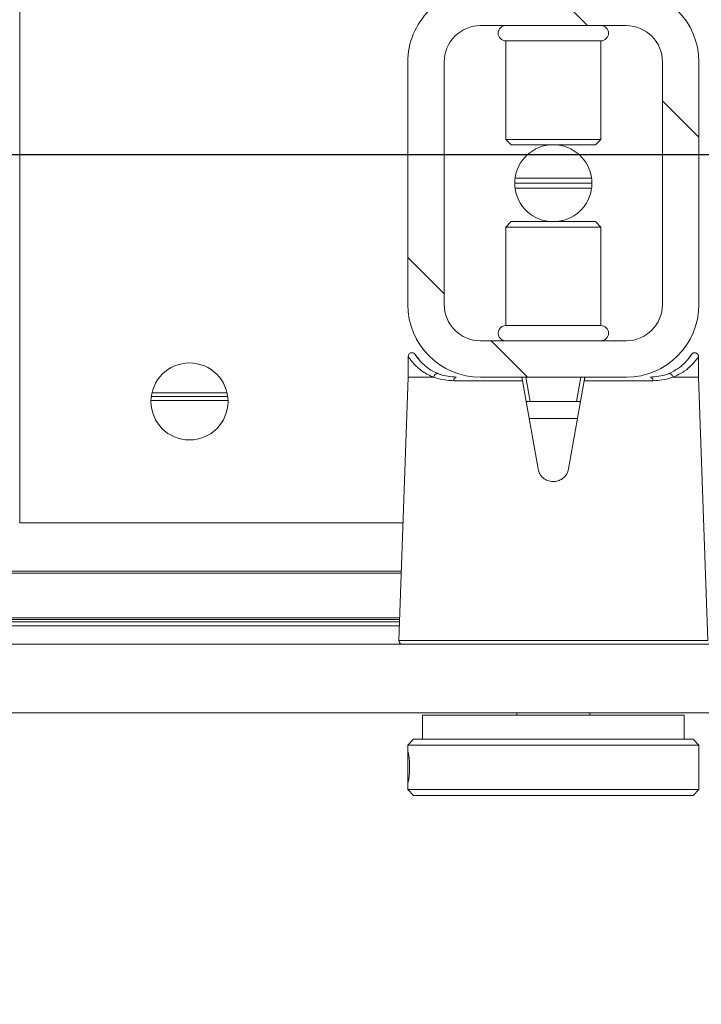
# Model space of a CAD drawing. Header units: feet. Extents: x 0 to 152726, y 0 to 59505.
# Tile 40 of 85: x 152357.9 to 152358.193, y 59280.515 to 59280.938. Entities that reach past the tile are written whole.
import ezdxf
from ezdxf import colors
from ezdxf.entities.mleader import LeaderData, LeaderLine
from ezdxf.math import Vec2, Vec3

# ---------------------------------------------------------------- set-up
doc = ezdxf.new("R2010")
doc.units = ezdxf.units.FT
doc.header["$LTSCALE"] = 0.1
doc.header["$MEASUREMENT"] = 0
doc.layers.add('BR_P_Rail_Object', color=251, linetype='Continuous', lineweight=30)
doc.layers.add('SC_Scratch7', color=252, linetype='Continuous', lineweight=0)
doc.layers.add('L-ANNO-NOTE', color=30, linetype='Continuous')
doc.styles.add('Arial', font='arial.ttf')
pattern_1 = [(135.001858, (9.823253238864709, -14.04069594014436), (0.2651559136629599, 0.2651731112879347), []), (135.001858, (9.646476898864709, -14.04070167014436), (0.2651559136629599, 0.2651731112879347), [])]

# ---------------------------------------------------------------- blocks, each defined once
blk = doc.blocks.new('HIGH ST SCREENWALL_2 PANEL PLAN_7')
at = {"layer": 'SC_Scratch7', "lineweight": 0, "extrusion": (0, 0, -1)}
h = blk.add_hatch(dxfattribs=at)
h.set_pattern_fill('ANSI32', color=256, scale=0.01, style=0, pattern_type=2)
h.set_pattern_definition(pattern_1)
h.paths.add_polyline_path([(2.39845531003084, 0.08396245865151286), (2.398458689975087, -0.02020399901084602, -0.4142135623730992), (2.367209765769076, -0.05145495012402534), (2.304709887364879, -0.05145697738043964, -0.414213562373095), (2.27345893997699, -0.02020805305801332), (2.273455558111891, 0.08395840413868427, -0.414213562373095), (2.304704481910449, 0.1152093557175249), (2.367204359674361, 0.1152113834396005, -0.414213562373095)])
h.paths.add_polyline_path([(2.289083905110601, -0.02020754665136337, 0.414213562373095), (2.304709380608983, -0.03583200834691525), (2.36720925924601, -0.03582998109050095, 0.414213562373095), (2.382833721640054, -0.02020450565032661), (2.382830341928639, 0.08396195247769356, 0.4142135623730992), (2.367204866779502, 0.09958641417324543), (2.304704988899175, 0.09958438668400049, 0.414213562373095), (2.289080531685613, 0.08395891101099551)])
h = blk.add_hatch(dxfattribs=at)
h.set_pattern_fill('ANSI32', color=256, scale=0.01, style=0, pattern_type=2)
h.set_pattern_definition(pattern_1)
h.paths.add_polyline_path([(2.398455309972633, 0.08396245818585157), (2.398458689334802, -0.02020399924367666, -0.4142135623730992), (2.36720976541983, -0.05145495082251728), (2.30470988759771, -0.05145697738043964, -0.414213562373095), (2.273458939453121, -0.02020805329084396), (2.273455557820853, 0.08395840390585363, -0.414213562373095), (2.304704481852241, 0.1152093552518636), (2.367204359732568, 0.1152113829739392, -0.414213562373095)])
h.paths.add_polyline_path([(2.289083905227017, -0.02020754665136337, 0.414213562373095), (2.304709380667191, -0.0358320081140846), (2.367209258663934, -0.03582998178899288, 0.414213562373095), (2.382833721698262, -0.0202045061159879), (2.382830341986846, 0.08396195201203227, 0.4142135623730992), (2.367204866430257, 0.09958641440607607), (2.304704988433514, 0.0995843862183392, 0.414213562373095), (2.289080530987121, 0.08395891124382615)])
at = {"layer": 'SC_Scratch7', "lineweight": 0}
for p, q in [((-2.398448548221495, 0.2924036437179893), (-2.398448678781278, 0.2884054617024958)), ((-2.39844854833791, 0.2924036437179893), (-2.39844867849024, 0.2884054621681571)), ((-2.395948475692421, 0.2949035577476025), (-2.39844854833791, 0.2924036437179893)), ((-2.39594847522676, 0.2949035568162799), (-2.398448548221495, 0.2924036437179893)), ((-2.39844854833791, 0.2924036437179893), (-2.273448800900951, 0.2923995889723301)), ((-2.398448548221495, 0.2924036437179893), (-2.273448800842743, 0.2923995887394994)), ((-2.395948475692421, 0.2949035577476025), (-2.275948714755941, 0.2948996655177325)), ((-2.39594847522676, 0.2949035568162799), (-2.275948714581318, 0.2948996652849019)), ((-2.273448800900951, 0.2923995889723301), (-2.275948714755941, 0.2948996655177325)), ((-2.273448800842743, 0.2923995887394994), (-2.275948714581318, 0.2948996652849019)), ((-2.273448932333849, 0.2883349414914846), (-2.273448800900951, 0.2923995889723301)), ((-2.273448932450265, 0.2883349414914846), (-2.273448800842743, 0.2923995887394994)), ((-2.39844867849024, 0.2884054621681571), (-2.398449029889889, 0.2775612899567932)), ((-2.398448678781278, 0.2884054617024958), (-2.398449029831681, 0.2775612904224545)), ((-2.273449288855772, 0.2773599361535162), (-2.273448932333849, 0.2883349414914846)), ((-2.273449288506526, 0.2773599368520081), (-2.273448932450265, 0.2883349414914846)), ((-2.39844903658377, 0.2773642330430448), (-2.398449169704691, 0.2732895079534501)), ((-2.398449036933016, 0.2773642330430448), (-2.398449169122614, 0.2732895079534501)), ((-2.27344942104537, 0.2732854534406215), (-2.273449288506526, 0.2773599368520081)), ((-2.273449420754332, 0.2732854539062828), (-2.273449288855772, 0.2773599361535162)), ((-2.398449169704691, 0.2732895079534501), (-2.395949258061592, 0.2707894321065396)), ((-2.398449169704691, 0.2732895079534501), (-2.27344942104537, 0.2732854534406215)), ((-2.398449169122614, 0.2732895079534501), (-2.395949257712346, 0.2707894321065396)), ((-2.398449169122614, 0.2732895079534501), (-2.273449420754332, 0.2732854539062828)), ((-2.395949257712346, 0.2707894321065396), (-2.275949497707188, 0.270785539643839)), ((-2.395949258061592, 0.2707894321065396), (-2.275949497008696, 0.270785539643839)), ((-2.392199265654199, 0.2707893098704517), (-2.39219960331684, 0.260372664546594)), ((-2.392199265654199, 0.2707893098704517), (-2.392199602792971, 0.2603726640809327)), ((-2.279699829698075, 0.2603690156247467), (-2.279699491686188, 0.270785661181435)), ((-2.279699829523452, 0.260369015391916), (-2.279699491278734, 0.2707856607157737)), ((-2.275949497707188, 0.270785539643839), (-2.273449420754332, 0.2732854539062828)), ((-2.275949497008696, 0.270785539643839), (-2.27344942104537, 0.2732854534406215)), ((-4.330737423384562, 0.2594414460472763), (-0.3411620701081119, 0.2593120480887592)), ((-2.279699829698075, 0.2603690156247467), (-2.39219960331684, 0.260372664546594)), ((-2.279699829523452, 0.260369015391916), (-2.392199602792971, 0.2603726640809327)), ((-2.35157468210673, 0.2603713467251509), (-2.351574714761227, 0.2593772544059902)), ((-2.351574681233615, 0.2603713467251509), (-2.351574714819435, 0.2593772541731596)), ((-2.320324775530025, 0.2593762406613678), (-2.320324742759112, 0.2603703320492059)), ((-2.320324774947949, 0.2593762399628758), (-2.320324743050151, 0.2603703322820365)), ((-4.330738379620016, 0.2299415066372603), (-0.3411630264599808, 0.2298121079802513)), ((-2.402237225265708, 0.2283440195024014), (-2.398290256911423, 0.1152123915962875)), ((-2.335950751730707, 0.2283418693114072), (-2.402237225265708, 0.2283440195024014)), ((-2.402237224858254, 0.2283440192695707), (-2.398290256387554, 0.1152123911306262)), ((-2.335950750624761, 0.2283418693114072), (-2.402237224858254, 0.2283440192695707)), ((-2.269664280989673, 0.2283397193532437), (-2.335950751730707, 0.2283418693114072)), ((-2.269664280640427, 0.2283397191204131), (-2.335950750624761, 0.2283418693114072)), ((-2.273618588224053, 0.1152083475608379), (-2.269664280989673, 0.2283397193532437)), ((-2.273618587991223, 0.1152083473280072), (-2.269664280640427, 0.2283397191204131)), ((-4.174489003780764, 0.2203500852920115), (-2.401956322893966, 0.2202925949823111)), ((-4.173220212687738, 0.2220823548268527), (-2.402016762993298, 0.2220249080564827)), ((-2.401895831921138, 0.2185587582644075), (-4.158864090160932, 0.2186157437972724)), ((-2.401924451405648, 0.2193789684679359), (-4.158864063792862, 0.2194359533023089)), ((-2.401226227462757, 0.199365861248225), (-4.158864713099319, 0.199422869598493)), ((-2.401197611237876, 0.1985456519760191), (-4.158864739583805, 0.1986026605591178)), ((-2.565118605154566, 0.1777176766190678), (-2.565128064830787, -0.1139484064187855)), ((-2.56511860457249, 0.1777176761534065), (-2.565128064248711, -0.1139484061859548)), ((-2.400470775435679, 0.1777123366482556), (-2.565118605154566, 0.1777176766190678)), ((-2.400470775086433, 0.1777123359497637), (-2.56511860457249, 0.1777176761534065)), ((-2.342514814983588, 0.1545805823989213), (-2.349178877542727, 0.116793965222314)), ((-2.342514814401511, 0.1545805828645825), (-2.349178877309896, 0.116793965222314)), ((-2.322729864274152, 0.1167931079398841), (-2.329391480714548, 0.1545801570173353)), ((-2.322729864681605, 0.1167931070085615), (-2.329391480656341, 0.1545801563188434)), ((-2.325576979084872, 0.1329429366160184), (-2.34633071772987, 0.1329436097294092)), ((-2.325576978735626, 0.1329429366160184), (-2.346330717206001, 0.1329436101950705)), ((-2.475667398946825, 0.1252148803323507), (-2.508740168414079, 0.125215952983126)), ((-2.475667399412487, 0.1252148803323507), (-2.508740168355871, 0.1252159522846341)), ((-2.475793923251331, 0.1235482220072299), (-2.508613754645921, 0.1235492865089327)), ((-2.475793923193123, 0.1235482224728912), (-2.508613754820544, 0.1235492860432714)), ((-2.345955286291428, 0.1256273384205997), (-2.347792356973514, 0.1152107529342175)), ((-2.345955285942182, 0.1256273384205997), (-2.347792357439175, 0.1152107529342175)), ((-2.34689414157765, 0.1256273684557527), (-2.345955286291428, 0.1256273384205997)), ((-2.346894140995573, 0.1256273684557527), (-2.345955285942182, 0.1256273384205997)), ((-2.325952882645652, 0.1256266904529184), (-2.345955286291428, 0.1256273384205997)), ((-2.325952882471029, 0.1256266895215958), (-2.345955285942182, 0.1256273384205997)), ((-2.324116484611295, 0.1152099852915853), (-2.325952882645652, 0.1256266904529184)), ((-2.325952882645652, 0.1256266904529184), (-2.325014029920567, 0.1256266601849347)), ((-2.324116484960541, 0.1152099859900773), (-2.325952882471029, 0.1256266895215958)), ((-2.325952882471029, 0.1256266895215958), (-2.325014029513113, 0.1256266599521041)), ((-2.476092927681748, 0.1218815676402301), (-2.508314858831, 0.1218826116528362)), ((-2.476092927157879, 0.1218815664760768), (-2.508314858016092, 0.1218826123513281)), ((-2.398290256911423, 0.1152123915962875), (-2.398290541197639, 0.1064500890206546)), ((-2.398290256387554, 0.1152123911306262), (-2.398290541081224, 0.1064500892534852)), ((-2.398290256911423, 0.1152123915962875), (-2.387403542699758, 0.1152120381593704)), ((-2.398290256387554, 0.1152123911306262), (-2.387403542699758, 0.1152120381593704)), ((-2.378745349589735, 0.1167949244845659), (-2.349178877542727, 0.116793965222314)), ((-2.378745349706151, 0.1167949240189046), (-2.349178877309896, 0.116793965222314)), ((-2.304704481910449, 0.1152093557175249), (-2.367204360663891, 0.1152113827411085)), ((-2.304704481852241, 0.1152093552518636), (-2.367204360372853, 0.1152113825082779)), ((-2.322729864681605, 0.1167931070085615), (-2.293163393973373, 0.1167921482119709)), ((-2.322729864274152, 0.1167931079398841), (-2.293163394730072, 0.1167921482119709)), ((-2.284505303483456, 0.1152087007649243), (-2.273618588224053, 0.1152083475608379)), ((-2.284505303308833, 0.1152087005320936), (-2.273618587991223, 0.1152083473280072)), ((-2.273618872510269, 0.1064460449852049), (-2.273618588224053, 0.1152083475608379)), ((-2.273618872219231, 0.1064460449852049), (-2.273618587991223, 0.1152083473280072)), ((-2.394335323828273, 0.1067924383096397), (-2.393732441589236, 0.1075129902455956)), ((-2.394335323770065, 0.106792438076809), (-2.393732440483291, 0.1075129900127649)), ((-2.304704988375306, 0.09958438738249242), (-2.367204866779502, 0.09958641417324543)), ((-2.304704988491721, 0.09958438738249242), (-2.367204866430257, 0.09958641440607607)), ((-2.356371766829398, 0.0930243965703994), (-2.356373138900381, 0.05070820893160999)), ((-2.356371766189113, 0.09302439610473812), (-2.356373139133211, 0.05070820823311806)), ((-2.356356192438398, 0.09302439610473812), (-2.356371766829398, 0.0930243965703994)), ((-2.356356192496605, 0.09302439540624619), (-2.356371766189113, 0.09302439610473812)), ((-2.315538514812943, 0.09302307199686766), (-2.356356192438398, 0.09302439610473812)), ((-2.31553851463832, 0.09302307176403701), (-2.356356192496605, 0.09302439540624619)), ((-2.315539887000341, 0.0507068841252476), (-2.315538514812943, 0.09302307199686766)), ((-2.315539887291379, 0.05070688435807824), (-2.31553851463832, 0.09302307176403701)), ((-2.39845531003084, 0.08396245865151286), (-2.398458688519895, -0.02020399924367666)), ((-2.398455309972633, 0.08396245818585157), (-2.398458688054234, -0.02020399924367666)), ((-2.382830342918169, 0.08396195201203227), (-2.382833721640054, -0.02020450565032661)), ((-2.38283034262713, 0.08396195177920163), (-2.382833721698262, -0.0202045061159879)), ((-2.289083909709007, -0.02020754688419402), (-2.289080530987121, 0.08395891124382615)), ((-2.289083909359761, -0.02020754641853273), (-2.289080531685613, 0.08395891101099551)), ((-2.27345893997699, -0.02020805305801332), (-2.273455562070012, 0.0839584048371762)), ((-2.273458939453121, -0.02020805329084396), (-2.273455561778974, 0.08395840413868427)), ((-2.356373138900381, 0.05070820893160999), (-2.354001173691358, 0.04833608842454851)), ((-2.356357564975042, 0.05070820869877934), (-2.356373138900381, 0.05070820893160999)), ((-2.356373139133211, 0.05070820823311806), (-2.354001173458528, 0.04833608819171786)), ((-2.356357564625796, 0.05070820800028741), (-2.356373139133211, 0.05070820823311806)), ((-2.315539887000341, 0.0507068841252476), (-2.356357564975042, 0.05070820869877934)), ((-2.315539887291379, 0.05070688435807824), (-2.356357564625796, 0.05070820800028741)), ((-2.35398740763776, 0.04833608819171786), (-2.354001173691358, 0.04833608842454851)), ((-2.353987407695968, 0.04833608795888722), (-2.354001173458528, 0.04833608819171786)), ((-2.317912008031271, 0.04833491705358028), (-2.35398740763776, 0.04833608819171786)), ((-2.317912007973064, 0.04833491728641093), (-2.353987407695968, 0.04833608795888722)), ((-2.317912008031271, 0.04833491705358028), (-2.315539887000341, 0.0507068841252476)), ((-2.317912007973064, 0.04833491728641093), (-2.315539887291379, 0.05070688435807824)), ((-2.319552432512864, 0.03400125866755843), (-2.352361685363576, 0.03400232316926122)), ((-2.31955243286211, 0.03400125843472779), (-2.352361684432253, 0.03400232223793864)), ((-2.319415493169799, 0.03187666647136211), (-2.352498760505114, 0.03187773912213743)), ((-2.319415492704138, 0.03187666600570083), (-2.352498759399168, 0.03187773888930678)), ((-2.319552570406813, 0.0297520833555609), (-2.352361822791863, 0.02975314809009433)), ((-2.319552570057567, 0.02975208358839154), (-2.352361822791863, 0.02975314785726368)), ((-2.356374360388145, 0.01304752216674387), (-2.356375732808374, -0.02926866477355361)), ((-2.356374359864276, 0.01304752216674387), (-2.356375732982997, -0.02926866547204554)), ((-2.354002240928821, 0.01541948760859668), (-2.356374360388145, 0.01304752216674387)), ((-2.354002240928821, 0.01541948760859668), (-2.356374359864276, 0.01304752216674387)), ((-2.356374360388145, 0.01304752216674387), (-2.315541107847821, 0.01304619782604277)), ((-2.356374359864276, 0.01304752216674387), (-2.315541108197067, 0.01304619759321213)), ((-2.354002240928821, 0.01541948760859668), (-2.317913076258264, 0.01541831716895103)), ((-2.354002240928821, 0.01541948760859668), (-2.317913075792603, 0.01541831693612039)), ((-2.315541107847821, 0.01304619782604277), (-2.317913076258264, 0.01541831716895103)), ((-2.315541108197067, 0.01304619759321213), (-2.317913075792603, 0.01541831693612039)), ((-2.315542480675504, -0.02926999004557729), (-2.315541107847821, 0.01304619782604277)), ((-2.315542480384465, -0.02926998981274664), (-2.315541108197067, 0.01304619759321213)), ((-2.356375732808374, -0.02926866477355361), (-2.315542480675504, -0.02926999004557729)), ((-2.356375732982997, -0.02926866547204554), (-2.315542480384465, -0.02926998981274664)), ((-2.367209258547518, -0.03582998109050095), (-2.304709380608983, -0.03583200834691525)), ((-2.367209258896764, -0.03582998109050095), (-2.304709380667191, -0.0358320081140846))]:
    blk.add_line(p, q, dxfattribs=at)
at = {"layer": 'SC_Scratch7', "lineweight": 0, "extrusion": (0, 0, -1)}
for centre in [(2.492203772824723, 0.1256320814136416), (2.492203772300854, 0.1256320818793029)]:
    blk.add_circle(centre, 0.01654163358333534, dxfattribs=at)
at = {"layer": 'SC_Scratch7', "lineweight": 0}
for centre, radius, start, end in [((-2.400597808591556, 0.2284012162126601), 0.001640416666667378, 115.734717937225, 181.9981416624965), ((-2.400597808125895, 0.2284012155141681), 0.001640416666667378, 115.734717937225, 181.9981416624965), ((-2.367205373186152, 0.08396144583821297), 0.03124993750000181, 89.9981416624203, 179.9981416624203), ((-2.367205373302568, 0.08396144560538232), 0.03124993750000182, 89.9981416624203, 179.9981416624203), ((-2.377319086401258, 0.1166169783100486), 0.001437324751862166, 172.888278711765, 257.8741882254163), ((-2.377319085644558, 0.1166169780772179), 0.001437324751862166, 172.888278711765, 257.8741882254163), ((-2.304705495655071, 0.08395941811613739), 0.03124993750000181, 359.9981416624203, 89.9981416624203), ((-2.304705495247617, 0.08395941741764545), 0.03124993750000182, 359.9981416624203, 89.9981416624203), ((-2.294589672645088, 0.1166142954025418), 0.001437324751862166, 282.1220950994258, 7.108004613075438), ((-2.294589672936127, 0.1166142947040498), 0.001437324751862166, 282.1220950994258, 7.108004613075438), ((-2.367205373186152, 0.08396144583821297), 0.01562496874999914, 89.9981416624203, 179.9981416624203), ((-2.367205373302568, 0.08396144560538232), 0.01562496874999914, 89.9981416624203, 179.9981416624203), ((-2.356371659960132, 0.09630522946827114), 0.003280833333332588, 89.99814166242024, 269.9981416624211), ((-2.356371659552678, 0.09630522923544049), 0.003280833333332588, 89.99814166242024, 269.9981416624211), ((-2.315538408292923, 0.09630390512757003), 0.003280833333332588, 269.9981416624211, 89.99814166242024), ((-2.315538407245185, 0.09630390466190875), 0.003280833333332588, 269.9981416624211, 89.99814166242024), ((-2.304705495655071, 0.08395941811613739), 0.0156249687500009, 359.9981416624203, 89.9981416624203), ((-2.304705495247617, 0.08395941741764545), 0.01562496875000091, 359.9981416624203, 89.9981416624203), ((-2.335957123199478, 0.03187720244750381), 0.01654163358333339, 95.75174432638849, 264.2445389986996), ((-2.335957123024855, 0.03187720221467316), 0.01654163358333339, 95.75174432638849, 264.2445389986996), ((-2.335957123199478, 0.03187720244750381), 0.01654163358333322, 275.7517443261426, 84.24453899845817), ((-2.335957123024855, 0.03187720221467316), 0.01654163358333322, 275.7517443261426, 84.24453899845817), ((-2.367208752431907, -0.02020501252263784), 0.03124993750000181, 179.9981416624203, 269.9981416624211), ((-2.367208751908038, -0.02020501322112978), 0.03124993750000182, 179.9981416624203, 269.9981416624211), ((-2.367208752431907, -0.02020501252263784), 0.01562496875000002, 179.9981416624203, 269.9981416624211), ((-2.367208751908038, -0.02020501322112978), 0.01562496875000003, 179.9981416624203, 269.9981416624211), ((-2.30470887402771, -0.02020703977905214), 0.03124993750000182, 269.9981416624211, 359.9981416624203), ((-2.30470887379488, -0.02020703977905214), 0.03124993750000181, 269.9981416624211, 359.9981416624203), ((-2.30470887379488, -0.02020703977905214), 0.0156249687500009, 269.9981416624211, 359.9981416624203), ((-2.30470887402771, -0.02020703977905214), 0.01562496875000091, 269.9981416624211, 359.9981416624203), ((-2.356375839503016, -0.0325494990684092), 0.00328083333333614, 89.99814166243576, 269.9981416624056), ((-2.356375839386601, -0.0325494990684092), 0.00328083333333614, 89.99814166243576, 269.9981416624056), ((-2.315542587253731, -0.0325508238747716), 0.00328083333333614, 269.9981416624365, 89.99814166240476), ((-2.315542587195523, -0.03255082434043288), 0.00328083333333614, 269.9981416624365, 89.99814166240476)]:
    blk.add_arc(centre, radius, start, end, dxfattribs=at)
for points, knots in [([(-2.398368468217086, 0.2828465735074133), (-2.398372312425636, 0.2835764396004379), (-2.398379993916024, 0.2850360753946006), (-2.39842707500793, 0.2869802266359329), (-2.398457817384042, 0.2884635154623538), (-2.398433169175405, 0.2893160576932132), (-2.398327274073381, 0.2894385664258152), (-2.398148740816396, 0.2888221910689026), (-2.397937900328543, 0.287537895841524), (-2.397754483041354, 0.2857234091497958), (-2.397657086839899, 0.2835821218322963), (-2.397678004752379, 0.2813623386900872), (-2.397809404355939, 0.2793132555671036), (-2.398008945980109, 0.2776573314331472), (-2.398215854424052, 0.2765812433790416), (-2.398373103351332, 0.2762119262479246), (-2.398450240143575, 0.2765883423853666), (-2.398451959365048, 0.2776640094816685), (-2.398411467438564, 0.2793218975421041), (-2.398374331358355, 0.2811512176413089), (-2.398370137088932, 0.2823647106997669), (-2.398368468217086, 0.2828465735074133)], [0, 0, 0, 0, 0.05349003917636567, 0.1069730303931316, 0.1606387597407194, 0.2144249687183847, 0.2680134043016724, 0.3213959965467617, 0.3748823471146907, 0.428621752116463, 0.4823711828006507, 0.5358682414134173, 0.5892453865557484, 0.642821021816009, 0.6966044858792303, 0.7502816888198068, 0.8037058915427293, 0.857123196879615, 0.9107890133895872, 0.9645754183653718, 1, 1, 1, 1]), ([(-2.398368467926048, 0.282846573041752), (-2.398372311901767, 0.2835764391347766), (-2.398379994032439, 0.2850360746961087), (-2.398427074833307, 0.2869802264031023), (-2.398457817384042, 0.2884635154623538), (-2.398433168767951, 0.2893160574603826), (-2.398327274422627, 0.2894385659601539), (-2.39814874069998, 0.2888221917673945), (-2.397937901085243, 0.2875378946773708), (-2.397754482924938, 0.2857234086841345), (-2.39765708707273, 0.2835821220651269), (-2.39767800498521, 0.2813623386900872), (-2.397809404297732, 0.279313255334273), (-2.398008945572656, 0.2776573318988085), (-2.398215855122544, 0.2765812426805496), (-2.398373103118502, 0.2762119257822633), (-2.398450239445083, 0.2765883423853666), (-2.39845195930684, 0.2776640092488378), (-2.398411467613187, 0.2793218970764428), (-2.398374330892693, 0.281151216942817), (-2.398370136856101, 0.2823647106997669), (-2.398368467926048, 0.282846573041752)], [0, 0, 0, 0, 0.05349003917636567, 0.1069730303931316, 0.1606387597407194, 0.2144249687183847, 0.2680134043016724, 0.3213959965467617, 0.3748823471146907, 0.428621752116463, 0.4823711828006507, 0.5358682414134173, 0.5892453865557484, 0.642821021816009, 0.6966044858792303, 0.7502816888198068, 0.8037058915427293, 0.857123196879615, 0.9107890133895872, 0.9645754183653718, 1, 1, 1, 1]), ([(-2.273456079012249, 0.2773599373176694), (-2.273454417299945, 0.2774807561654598), (-2.273448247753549, 0.2779295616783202), (-2.273489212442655, 0.2793369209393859), (-2.273526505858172, 0.2813608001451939), (-2.273533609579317, 0.2835964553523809), (-2.273503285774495, 0.2857089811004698), (-2.273457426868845, 0.2874002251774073), (-2.273455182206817, 0.2880610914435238), (-2.273454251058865, 0.2883349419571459)], [0, 0, 0, 0, 0.06072773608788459, 0.2255858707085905, 0.390818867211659, 0.5554446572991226, 0.7194280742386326, 0.8837361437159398, 1, 1, 1, 1]), ([(-2.273456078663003, 0.2773599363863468), (-2.273454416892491, 0.2774807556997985), (-2.273448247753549, 0.2779295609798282), (-2.273489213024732, 0.2793369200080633), (-2.273526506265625, 0.2813608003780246), (-2.273533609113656, 0.2835964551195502), (-2.273503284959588, 0.2857089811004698), (-2.273457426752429, 0.2874002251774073), (-2.273455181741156, 0.2880610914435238), (-2.273454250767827, 0.2883349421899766)], [0, 0, 0, 0, 0.06072773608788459, 0.2255858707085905, 0.390818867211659, 0.5554446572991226, 0.7194280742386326, 0.8837361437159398, 1, 1, 1, 1]), ([(-2.329391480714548, 0.1545801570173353), (-2.32959450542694, 0.1553060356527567), (-2.330000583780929, 0.1567579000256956), (-2.331479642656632, 0.1585228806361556), (-2.333412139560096, 0.1597226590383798), (-2.335643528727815, 0.1602060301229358), (-2.337894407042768, 0.1599281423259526), (-2.339925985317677, 0.1589286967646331), (-2.34151382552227, 0.1573143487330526), (-2.342273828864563, 0.155739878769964), (-2.342470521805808, 0.1547936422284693), (-2.342514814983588, 0.1545805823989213)], [0, 0, 0, 0, 0.1209405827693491, 0.2418986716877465, 0.3631789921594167, 0.4839141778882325, 0.6036428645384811, 0.7231756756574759, 0.8435617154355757, 0.9647756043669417, 1, 1, 1, 1]), ([(-2.329391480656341, 0.1545801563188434), (-2.329594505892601, 0.1553060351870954), (-2.330000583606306, 0.1567578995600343), (-2.331479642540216, 0.1585228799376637), (-2.333412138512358, 0.1597226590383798), (-2.335643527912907, 0.1602060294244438), (-2.337894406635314, 0.159928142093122), (-2.339925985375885, 0.1589286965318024), (-2.341513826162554, 0.1573143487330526), (-2.342273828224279, 0.155739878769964), (-2.342470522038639, 0.1547936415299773), (-2.342514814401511, 0.1545805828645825)], [0, 0, 0, 0, 0.1209405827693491, 0.2418986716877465, 0.3631789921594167, 0.4839141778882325, 0.6036428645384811, 0.7231756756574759, 0.8435617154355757, 0.9647756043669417, 1, 1, 1, 1]), ([(-2.34689414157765, 0.1256273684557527), (-2.346998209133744, 0.1256321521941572), (-2.347206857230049, 0.125641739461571), (-2.347409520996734, 0.1257530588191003), (-2.347505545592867, 0.1259498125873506), (-2.34751443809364, 0.1262008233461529), (-2.347482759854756, 0.1264013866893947), (-2.347467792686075, 0.1264961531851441)], [0, 0, 0, 0, 0.2090964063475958, 0.4192230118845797, 0.614313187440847, 0.8177607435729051, 1, 1, 1, 1]), ([(-2.346894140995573, 0.1256273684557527), (-2.346998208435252, 0.1256321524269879), (-2.347206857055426, 0.1256417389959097), (-2.34740952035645, 0.125753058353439), (-2.347505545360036, 0.1259498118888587), (-2.347514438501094, 0.1262008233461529), (-2.347482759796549, 0.1264013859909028), (-2.347467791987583, 0.1264961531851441)], [0, 0, 0, 0, 0.2090964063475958, 0.4192230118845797, 0.614313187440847, 0.8177607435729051, 1, 1, 1, 1]), ([(-2.324440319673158, 0.1264954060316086), (-2.324420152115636, 0.1263618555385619), (-2.324379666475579, 0.1260937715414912), (-2.324441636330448, 0.1258105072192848), (-2.324637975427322, 0.1256635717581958), (-2.324851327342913, 0.1256289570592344), (-2.324982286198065, 0.1256271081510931), (-2.325014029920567, 0.1256266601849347)], [0, 0, 0, 0, 0.2596090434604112, 0.5211299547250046, 0.7440978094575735, 0.9379679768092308, 1, 1, 1, 1]), ([(-2.324440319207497, 0.1264954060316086), (-2.324420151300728, 0.1263618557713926), (-2.324379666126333, 0.1260937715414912), (-2.324441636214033, 0.1258105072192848), (-2.324637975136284, 0.1256635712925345), (-2.32485132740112, 0.1256289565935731), (-2.324982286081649, 0.1256271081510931), (-2.325014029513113, 0.1256266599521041)], [0, 0, 0, 0, 0.2596090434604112, 0.5211299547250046, 0.7440978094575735, 0.9379679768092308, 1, 1, 1, 1]), ([(-2.398213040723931, 0.1064484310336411), (-2.398238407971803, 0.1064117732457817), (-2.398582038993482, 0.1059151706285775), (-2.397268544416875, 0.1079706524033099), (-2.394418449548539, 0.111087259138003), (-2.390822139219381, 0.1137378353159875), (-2.388133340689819, 0.1148973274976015), (-2.387403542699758, 0.1152120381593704)], [0, 0, 0, 0, 0.02419217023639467, 0.3277420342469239, 0.606783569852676, 0.8932725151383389, 1, 1, 1, 1]), ([(-2.398213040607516, 0.1064484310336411), (-2.398238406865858, 0.106411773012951), (-2.398582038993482, 0.1059151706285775), (-2.397268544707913, 0.1079706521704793), (-2.394418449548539, 0.111087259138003), (-2.390822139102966, 0.1137378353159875), (-2.388133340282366, 0.1148973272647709), (-2.387403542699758, 0.1152120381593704)], [0, 0, 0, 0, 0.02419217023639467, 0.3277420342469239, 0.606783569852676, 0.8932725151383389, 1, 1, 1, 1]), ([(-2.387403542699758, 0.1152120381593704), (-2.387394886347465, 0.1152118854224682), (-2.387380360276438, 0.1152116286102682), (-2.387361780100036, 0.1152091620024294), (-2.387349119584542, 0.1152059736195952), (-2.387339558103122, 0.1152019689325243), (-2.387332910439, 0.1151975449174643), (-2.387328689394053, 0.1151920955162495), (-2.387326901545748, 0.1151882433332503), (-2.387326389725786, 0.1151856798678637), (-2.387326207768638, 0.1151847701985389)], [0, 0, 0, 0, 0.3215596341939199, 0.5397412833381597, 0.6888517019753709, 0.79191255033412, 0.9005355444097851, 0.9440219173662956, 0.9801240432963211, 1, 1, 1, 1]), ([(-2.387403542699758, 0.1152120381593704), (-2.387394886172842, 0.1152118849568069), (-2.387380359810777, 0.1152116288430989), (-2.387361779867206, 0.1152091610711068), (-2.387349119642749, 0.1152059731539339), (-2.387339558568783, 0.1152019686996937), (-2.387332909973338, 0.1151975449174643), (-2.387328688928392, 0.1151920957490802), (-2.387326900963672, 0.1151882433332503), (-2.387326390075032, 0.1151856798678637), (-2.387326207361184, 0.1151847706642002)], [0, 0, 0, 0, 0.3215596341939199, 0.5397412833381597, 0.6888517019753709, 0.79191255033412, 0.9005355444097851, 0.9440219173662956, 0.9801240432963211, 1, 1, 1, 1]), ([(-2.387326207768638, 0.1151847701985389), (-2.387302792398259, 0.1151938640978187), (-2.386992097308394, 0.1153145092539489), (-2.384506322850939, 0.1162387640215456), (-2.381443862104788, 0.1165344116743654), (-2.378745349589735, 0.1167949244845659)], [0, 0, 0, 0, 0.009594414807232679, 0.1272952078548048, 1, 1, 1, 1]), ([(-2.387326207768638, 0.1151847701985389), (-2.387283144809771, 0.1150055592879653), (-2.387197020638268, 0.11464713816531), (-2.386889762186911, 0.1141780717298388), (-2.386490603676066, 0.1138284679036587), (-2.386031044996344, 0.1136377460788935), (-2.385692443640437, 0.113631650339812), (-2.385477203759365, 0.113678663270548), (-2.385410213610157, 0.1137028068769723), (-2.385368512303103, 0.113717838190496)], [0, 0, 0, 0, 0.1824633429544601, 0.3649266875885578, 0.5473901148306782, 0.7298544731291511, 0.9123202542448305, 0.9454189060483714, 1, 1, 1, 1]), ([(-2.387326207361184, 0.1151847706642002), (-2.387302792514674, 0.1151938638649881), (-2.386992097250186, 0.1153145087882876), (-2.384506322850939, 0.1162387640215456), (-2.381443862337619, 0.1165344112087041), (-2.378745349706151, 0.1167949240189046)], [0, 0, 0, 0, 0.009594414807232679, 0.1272952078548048, 1, 1, 1, 1]), ([(-2.387326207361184, 0.1151847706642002), (-2.387283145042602, 0.1150055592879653), (-2.387197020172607, 0.1146471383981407), (-2.386889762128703, 0.1141780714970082), (-2.386490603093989, 0.1138284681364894), (-2.386031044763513, 0.113637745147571), (-2.38569244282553, 0.1136316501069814), (-2.385477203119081, 0.113678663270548), (-2.385410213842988, 0.1137028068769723), (-2.385368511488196, 0.113717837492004)], [0, 0, 0, 0, 0.1824633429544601, 0.3649266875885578, 0.5473901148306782, 0.7298544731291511, 0.9123202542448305, 0.9454189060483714, 1, 1, 1, 1]), ([(-2.37762100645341, 0.1152117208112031), (-2.380067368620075, 0.1149700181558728), (-2.382874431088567, 0.1146926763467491), (-2.385084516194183, 0.1138288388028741), (-2.385368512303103, 0.113717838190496)], [0, 0, 0, 0, 0.8715029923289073, 1, 1, 1, 1]), ([(-2.377621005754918, 0.1152117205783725), (-2.380067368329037, 0.1149700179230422), (-2.382874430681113, 0.1146926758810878), (-2.385084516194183, 0.1138288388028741), (-2.385368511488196, 0.113717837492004)], [0, 0, 0, 0, 0.8715029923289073, 1, 1, 1, 1]), ([(-2.349178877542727, 0.116793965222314), (-2.349211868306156, 0.1166068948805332), (-2.349277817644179, 0.1162329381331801), (-2.34936317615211, 0.1157489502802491), (-2.349426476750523, 0.1153900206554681), (-2.349454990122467, 0.1152283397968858), (-2.349457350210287, 0.115214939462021), (-2.349458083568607, 0.1152108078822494)], [0, 0, 0, 0, 0.2211044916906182, 0.4419883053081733, 0.6682230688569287, 0.8976805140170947, 1, 1, 1, 1]), ([(-2.349178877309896, 0.116793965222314), (-2.349211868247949, 0.1166068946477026), (-2.349277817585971, 0.1162329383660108), (-2.349363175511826, 0.1157489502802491), (-2.349426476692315, 0.1153900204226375), (-2.349454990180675, 0.1152283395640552), (-2.349457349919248, 0.1152149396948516), (-2.349458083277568, 0.1152108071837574)], [0, 0, 0, 0, 0.2211044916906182, 0.4419883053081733, 0.6682230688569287, 0.8976805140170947, 1, 1, 1, 1]), ([(-2.322450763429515, 0.1152099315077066), (-2.322454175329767, 0.1152292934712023), (-2.322461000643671, 0.1152680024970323), (-2.32251333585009, 0.115564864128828), (-2.322590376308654, 0.1160018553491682), (-2.322668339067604, 0.1164441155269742), (-2.322716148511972, 0.1167152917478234), (-2.322729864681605, 0.1167931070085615)], [0, 0, 0, 0, 0.2253311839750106, 0.4504917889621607, 0.6794496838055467, 0.9080175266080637, 1, 1, 1, 1]), ([(-2.322450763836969, 0.1152099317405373), (-2.322454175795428, 0.1152292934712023), (-2.322461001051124, 0.1152680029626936), (-2.322513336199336, 0.115564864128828), (-2.322590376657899, 0.1160018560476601), (-2.322668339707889, 0.1164441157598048), (-2.322716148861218, 0.1167152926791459), (-2.322729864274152, 0.1167931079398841)], [0, 0, 0, 0, 0.2253311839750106, 0.4504917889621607, 0.6794496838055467, 0.9080175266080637, 1, 1, 1, 1]), ([(-2.286540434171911, 0.1137146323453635), (-2.28682441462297, 0.1138256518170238), (-2.289034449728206, 0.1146896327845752), (-2.291841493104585, 0.1149671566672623), (-2.294287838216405, 0.1152090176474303)], [0, 0, 0, 0, 0.1284970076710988, 1, 1, 1, 1]), ([(-2.286540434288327, 0.1137146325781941), (-2.286824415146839, 0.1138256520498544), (-2.289034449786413, 0.1146896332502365), (-2.291841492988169, 0.114967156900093), (-2.294287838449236, 0.1152090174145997)], [0, 0, 0, 0, 0.1284970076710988, 1, 1, 1, 1]), ([(-2.293163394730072, 0.1167921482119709), (-2.290464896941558, 0.1165314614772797), (-2.287402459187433, 0.1162356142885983), (-2.284916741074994, 0.1153111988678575), (-2.284606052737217, 0.1151905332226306), (-2.2845826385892, 0.1151814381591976)], [0, 0, 0, 0, 0.8727047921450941, 0.9904055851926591, 1, 1, 1, 1]), ([(-2.293163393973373, 0.1167921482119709), (-2.290464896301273, 0.116531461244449), (-2.28740245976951, 0.1162356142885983), (-2.284916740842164, 0.1153111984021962), (-2.284606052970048, 0.1151905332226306), (-2.284582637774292, 0.1151814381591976)], [0, 0, 0, 0, 0.8727047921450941, 0.9904055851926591, 1, 1, 1, 1]), ([(-2.2845826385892, 0.1151814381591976), (-2.284625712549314, 0.1150022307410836), (-2.284711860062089, 0.1146438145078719), (-2.285019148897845, 0.1141747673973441), (-2.285418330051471, 0.1138251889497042), (-2.285877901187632, 0.1136344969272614), (-2.286216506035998, 0.1136284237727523), (-2.286431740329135, 0.1136754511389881), (-2.286498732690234, 0.1136995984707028), (-2.286540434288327, 0.1137146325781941)], [0, 0, 0, 0, 0.1824633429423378, 0.3649266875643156, 0.5473901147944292, 0.7298544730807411, 0.9123202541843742, 0.9454189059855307, 1, 1, 1, 1]), ([(-2.284582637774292, 0.1151814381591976), (-2.284625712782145, 0.1150022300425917), (-2.284711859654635, 0.1146438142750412), (-2.285019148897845, 0.1141747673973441), (-2.285418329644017, 0.1138251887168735), (-2.28587790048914, 0.113634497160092), (-2.286216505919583, 0.1136284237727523), (-2.286431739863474, 0.1136754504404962), (-2.286498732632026, 0.1136995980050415), (-2.286540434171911, 0.1137146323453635)], [0, 0, 0, 0, 0.1824633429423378, 0.3649266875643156, 0.5473901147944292, 0.7298544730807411, 0.9123202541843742, 0.9454189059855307, 1, 1, 1, 1]), ([(-2.2845826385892, 0.1151814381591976), (-2.284582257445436, 0.1151830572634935), (-2.284581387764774, 0.1151867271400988), (-2.284577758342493, 0.1151922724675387), (-2.2845662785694, 0.1152016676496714), (-2.284541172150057, 0.1152075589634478), (-2.284518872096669, 0.115208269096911), (-2.284505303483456, 0.1152087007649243)], [0, 0, 0, 0, 0.03580645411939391, 0.08120784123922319, 0.1683558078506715, 0.4940119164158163, 1, 1, 1, 1]), ([(-2.284582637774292, 0.1151814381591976), (-2.284582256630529, 0.1151830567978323), (-2.284581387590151, 0.1151867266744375), (-2.28457775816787, 0.1151922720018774), (-2.284566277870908, 0.1152016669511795), (-2.28454117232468, 0.1152075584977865), (-2.284518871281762, 0.1152082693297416), (-2.284505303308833, 0.1152087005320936)], [0, 0, 0, 0, 0.03580645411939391, 0.08120784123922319, 0.1683558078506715, 0.4940119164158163, 1, 1, 1, 1]), ([(-2.284505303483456, 0.1152087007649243), (-2.282813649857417, 0.1143890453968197), (-2.27958944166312, 0.1128268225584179), (-2.276401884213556, 0.109966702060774), (-2.274092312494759, 0.1071236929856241), (-2.273834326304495, 0.1066810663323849), (-2.273696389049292, 0.1064444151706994)], [0, 0, 0, 0, 0.2571529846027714, 0.490121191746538, 0.7273915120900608, 1, 1, 1, 1]), ([(-2.284505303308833, 0.1152087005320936), (-2.282813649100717, 0.1143890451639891), (-2.279589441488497, 0.1128268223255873), (-2.276401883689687, 0.1099667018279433), (-2.274092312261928, 0.1071236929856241), (-2.273834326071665, 0.1066810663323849), (-2.273696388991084, 0.1064444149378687)], [0, 0, 0, 0, 0.2571529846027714, 0.490121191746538, 0.7273915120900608, 1, 1, 1, 1]), ([(-2.385368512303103, 0.113717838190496), (-2.386050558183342, 0.1134175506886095), (-2.388479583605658, 0.1123481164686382), (-2.391751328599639, 0.1098834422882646), (-2.394340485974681, 0.1069783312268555), (-2.395525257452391, 0.105071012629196), (-2.395205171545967, 0.1055465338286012), (-2.395176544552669, 0.1055890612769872)], [0, 0, 0, 0, 0.1078427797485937, 0.3840685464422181, 0.6668848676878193, 0.9702082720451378, 1, 1, 1, 1]), ([(-2.385368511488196, 0.113717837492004), (-2.38605055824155, 0.1134175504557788), (-2.388479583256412, 0.1123481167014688), (-2.391751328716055, 0.1098834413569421), (-2.394340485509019, 0.1069783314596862), (-2.395525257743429, 0.1050710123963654), (-2.395205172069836, 0.1055465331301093), (-2.395176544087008, 0.1055890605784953)], [0, 0, 0, 0, 0.1078427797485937, 0.3840685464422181, 0.6668848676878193, 0.9702082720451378, 1, 1, 1, 1]), ([(-2.277697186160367, 0.1069652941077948), (-2.27722576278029, 0.1062775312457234), (-2.276257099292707, 0.1048643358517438), (-2.2770983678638, 0.1062407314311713), (-2.279113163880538, 0.1087660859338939), (-2.282013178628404, 0.1114785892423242), (-2.284989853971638, 0.1129487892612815), (-2.286540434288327, 0.1137146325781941)], [0, 0, 0, 0, 0.216466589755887, 0.4447885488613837, 0.6224134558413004, 0.8033112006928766, 1, 1, 1, 1]), ([(-2.27769718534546, 0.1069652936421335), (-2.277225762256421, 0.1062775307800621), (-2.276257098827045, 0.1048643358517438), (-2.277098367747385, 0.1062407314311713), (-2.279113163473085, 0.108766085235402), (-2.282013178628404, 0.1114785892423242), (-2.284989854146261, 0.1129487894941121), (-2.286540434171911, 0.1137146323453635)], [0, 0, 0, 0, 0.216466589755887, 0.4447885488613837, 0.6224134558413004, 0.8033112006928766, 1, 1, 1, 1]), ([(-2.398275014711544, 0.1064481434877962), (-2.39828036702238, 0.1063350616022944), (-2.398294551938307, 0.106035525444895), (-2.398127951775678, 0.1055582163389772), (-2.397774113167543, 0.1050932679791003), (-2.397276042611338, 0.104784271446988), (-2.396749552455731, 0.1046740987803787), (-2.396291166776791, 0.1047187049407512), (-2.395934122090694, 0.104847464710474), (-2.395667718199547, 0.1050131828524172), (-2.395486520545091, 0.1051739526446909), (-2.395377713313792, 0.105299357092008), (-2.395327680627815, 0.1053655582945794), (-2.395301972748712, 0.1054016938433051), (-2.395280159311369, 0.1054338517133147), (-2.395254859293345, 0.1054729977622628), (-2.395226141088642, 0.1055202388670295), (-2.395079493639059, 0.1057433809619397), (-2.394773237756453, 0.1062776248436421), (-2.394251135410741, 0.1069099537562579), (-2.394165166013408, 0.1070140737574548)], [0, 0, 0, 0, 0.02130453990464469, 0.05643219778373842, 0.0926456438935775, 0.1300030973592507, 0.164520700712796, 0.1924100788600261, 0.2159615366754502, 0.2356471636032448, 0.2513168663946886, 0.2619547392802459, 0.2675243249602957, 0.2724181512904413, 0.2795765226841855, 0.2941373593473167, 0.340066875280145, 0.5236046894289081, 0.9215570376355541, 1, 1, 1, 1]), ([(-2.398275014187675, 0.1064481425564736), (-2.398280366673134, 0.1063350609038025), (-2.398294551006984, 0.1060355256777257), (-2.398127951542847, 0.1055582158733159), (-2.397774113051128, 0.1050932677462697), (-2.3972760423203, 0.1047842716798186), (-2.396749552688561, 0.1046740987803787), (-2.396291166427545, 0.1047187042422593), (-2.395934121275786, 0.1048474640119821), (-2.395667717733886, 0.1050131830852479), (-2.395486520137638, 0.1051739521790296), (-2.395377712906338, 0.1052993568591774), (-2.395327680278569, 0.1053655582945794), (-2.395301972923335, 0.1054016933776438), (-2.395280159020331, 0.1054338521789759), (-2.395254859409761, 0.1054729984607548), (-2.395226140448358, 0.1055202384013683), (-2.395079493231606, 0.1057433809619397), (-2.394773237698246, 0.1062776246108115), (-2.394251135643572, 0.1069099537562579), (-2.394165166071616, 0.1070140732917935)], [0, 0, 0, 0, 0.02130453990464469, 0.05643219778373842, 0.0926456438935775, 0.1300030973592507, 0.164520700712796, 0.1924100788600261, 0.2159615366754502, 0.2356471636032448, 0.2513168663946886, 0.2619547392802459, 0.2675243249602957, 0.2724181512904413, 0.2795765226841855, 0.2941373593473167, 0.340066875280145, 0.5236046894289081, 0.9215570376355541, 1, 1, 1, 1]), ([(-2.277706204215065, 0.1069576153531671), (-2.277485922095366, 0.1066691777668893), (-2.276898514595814, 0.1059000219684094), (-2.276725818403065, 0.1055782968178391), (-2.27665266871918, 0.1054677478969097), (-2.276637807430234, 0.1054410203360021), (-2.276582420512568, 0.1053623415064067), (-2.276517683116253, 0.1052773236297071), (-2.276374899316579, 0.1051195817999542), (-2.276115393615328, 0.1049157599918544), (-2.275683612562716, 0.104716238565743), (-2.275114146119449, 0.1046604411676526), (-2.274521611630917, 0.104827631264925), (-2.274058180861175, 0.1051703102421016), (-2.273765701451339, 0.1055991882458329), (-2.273638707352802, 0.1060136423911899), (-2.273605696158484, 0.1062962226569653), (-2.273624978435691, 0.106433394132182), (-2.273627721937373, 0.1064529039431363)], [0, 0, 0, 0, 0.239494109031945, 0.6386401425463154, 0.690387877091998, 0.7194794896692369, 0.7258785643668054, 0.7320686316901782, 0.746010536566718, 0.7666494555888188, 0.7961242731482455, 0.8367373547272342, 0.8745890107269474, 0.912743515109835, 0.945910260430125, 0.9731441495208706, 0.9961802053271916, 1, 1, 1, 1]), ([(-2.277706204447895, 0.1069576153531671), (-2.277485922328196, 0.1066691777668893), (-2.276898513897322, 0.1059000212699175), (-2.276725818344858, 0.1055782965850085), (-2.276652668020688, 0.1054677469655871), (-2.276637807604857, 0.1054410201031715), (-2.276582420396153, 0.1053623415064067), (-2.276517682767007, 0.1052773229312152), (-2.276374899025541, 0.1051195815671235), (-2.276115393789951, 0.1049157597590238), (-2.275683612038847, 0.104716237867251), (-2.275114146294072, 0.104660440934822), (-2.274521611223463, 0.1048276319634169), (-2.274058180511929, 0.1051703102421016), (-2.273765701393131, 0.1055991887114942), (-2.273638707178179, 0.106013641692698), (-2.27360569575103, 0.1062962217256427), (-2.273624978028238, 0.1064333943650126), (-2.273627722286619, 0.1064529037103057)], [0, 0, 0, 0, 0.239494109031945, 0.6386401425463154, 0.690387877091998, 0.7194794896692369, 0.7258785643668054, 0.7320686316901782, 0.746010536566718, 0.7666494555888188, 0.7961242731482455, 0.8367373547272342, 0.8745890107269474, 0.912743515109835, 0.945910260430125, 0.9731441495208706, 0.9961802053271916, 1, 1, 1, 1])]:
    blk.add_open_spline(points, degree=3, knots=knots, dxfattribs=at)
blk = doc.blocks.new('Bridge plan')
at = {"layer": 'BR_P_Rail_Object', "lineweight": -3}
blk.add_line((1828195.652751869, 711482.1428165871), (1828078.811847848, 711482.1428165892), dxfattribs=at)
at = {"layer": 'SC_Scratch7', "lineweight": -3, "extrusion": (0, 0, -1), "rotation": 180.0002309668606}
blk.add_blockref('HIGH ST SCREENWALL_2 PANEL PLAN_7', (-1828099.52826611, 711482.1624386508), dxfattribs=at)
blk = doc.blocks.new('Trellis Base')
blk.add_blockref('Bridge plan', (-1675739.0632623, -652201.2630976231))
at = {"layer": 'L-ANNO-NOTE'}
ml = blk.add_multileader_mtext('Standard', dxfattribs=at)
ml.set_content('W. LIVINGSTON AVENUE', color=11, style='Arial')
ml.set_leader_properties()
ml.build(insert=Vec2(0, 0))
ml.multileader.update_dxf_attribs({"has_dogleg": 0, "dogleg_length": 0.36, "arrow_head_size": 1.25, "scale": 10})
ctx = ml.context
ctx.base_point, ctx.scale, ctx.char_height, ctx.arrow_head_size, ctx.landing_gap_size, ctx.plane_origin, ctx.plane_x_axis, ctx.plane_y_axis = Vec3(152493.4333448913, 59387.86988106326), 10, 1.25, 1.25, 0.5, Vec3(152496.4817137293, 59382.31385021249), Vec3(0.2347390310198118, 0.9720584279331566), Vec3(-0.9720584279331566, 0.2347390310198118)
notes = []
notes.append((ctx, [(0, (0, 0, 0), (0, 0), (1, 0), 1, [])]))
ctx.mtext.insert, ctx.mtext.text_direction, ctx.mtext.rotation, ctx.mtext.flow_direction = Vec3(152492.9328174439, 59388.50512407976), Vec3(0.2347390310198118, 0.9720584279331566), 1.333846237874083, 5
ml = blk.add_multileader_mtext('Standard', dxfattribs=at)
ml.set_content('S. FRONT STREET', color=11, style='Arial')
ml.set_leader_properties()
ml.build(insert=Vec2(0, 0))
ml.multileader.update_dxf_attribs({"has_dogleg": 0, "dogleg_length": 0.36, "arrow_head_size": 1.25, "scale": 10})
ctx = ml.context
ctx.base_point, ctx.scale, ctx.char_height, ctx.arrow_head_size, ctx.landing_gap_size, ctx.plane_origin = Vec3(152391.6984540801, 59316.60244546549), 10, 1.25, 1.25, 0.5, Vec3(152387.0132386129, 59312.33503554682)
notes.append((ctx, [(0, (0, 0, 0), (0, 0), (1, 0), 1, [])]))
ctx.mtext.insert, ctx.mtext.flow_direction = Vec3(152392.1984540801, 59317.23810371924), 5
for ctx, leaders in notes:
    for number, flags, end, landing, length, lines in leaders:
        leader = LeaderData()
        leader.index, (leader.has_last_leader_line, leader.has_dogleg_vector, leader.attachment_direction) = number, flags
        leader.last_leader_point, leader.dogleg_vector, leader.dogleg_length = Vec3(end), Vec3(landing), length
        for number, points, colour, breaks in lines:
            line = LeaderLine()
            line.index, line.vertices, line.color, line.breaks = number, Vec3.list(points), colors.encode_raw_color(colour), breaks
            leader.lines.append(line)
        ctx.leaders.append(leader)

msp = doc.modelspace()

# ---------------------------------------------------------------- block references
msp.add_blockref('Trellis Base', (0, 0))

# ---------------------------------------------------------------- next in the draw order: leaders
at = {"layer": 'L-ANNO-NOTE'}
ml = msp.add_multileader_mtext('Standard', dxfattribs=at)
ml.set_content('VERTICAL PANEL MODULE ON BACK OF TRELLIS, TYP OF 5', color=11, style='Arial')
ml.set_leader_properties()
ml.build(insert=Vec2(0, 0))
ml.multileader.update_dxf_attribs({"has_dogleg": 0, "dogleg_length": 0.36, "arrow_head_size": 1.25, "scale": 10})
ctx = ml.context
ctx.base_point, ctx.scale, ctx.char_height, ctx.arrow_head_size, ctx.landing_gap_size, ctx.plane_origin = Vec3(152474.8585207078, 59417.31804131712), 10, 1.25, 1.25, 0.5, Vec3(152470.1733052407, 59413.05063139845)
notes = []
notes.append((ctx, [(0, (0, 0, 0), (0, 0), (1, 0), 1, [])]))
ctx.mtext.insert, ctx.mtext.width, ctx.mtext.flow_direction = Vec3(152475.3585207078, 59417.95369957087), 25.03212493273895, 5
ctx.mtext.has_bg_fill, ctx.mtext.bg_color, ctx.mtext.bg_scale_factor, ctx.mtext.bg_transparency, ctx.mtext.use_window_bg_color = 1, -1027028792, 1.5, 0, 1
for ctx, leaders in notes:
    for number, flags, end, landing, length, lines in leaders:
        leader = LeaderData()
        leader.index, (leader.has_last_leader_line, leader.has_dogleg_vector, leader.attachment_direction) = number, flags
        leader.last_leader_point, leader.dogleg_vector, leader.dogleg_length = Vec3(end), Vec3(landing), length
        for number, points, colour, breaks in lines:
            line = LeaderLine()
            line.index, line.vertices, line.color, line.breaks = number, Vec3.list(points), colors.encode_raw_color(colour), breaks
            leader.lines.append(line)
        ctx.leaders.append(leader)

doc.saveas('drawing.dxf')
